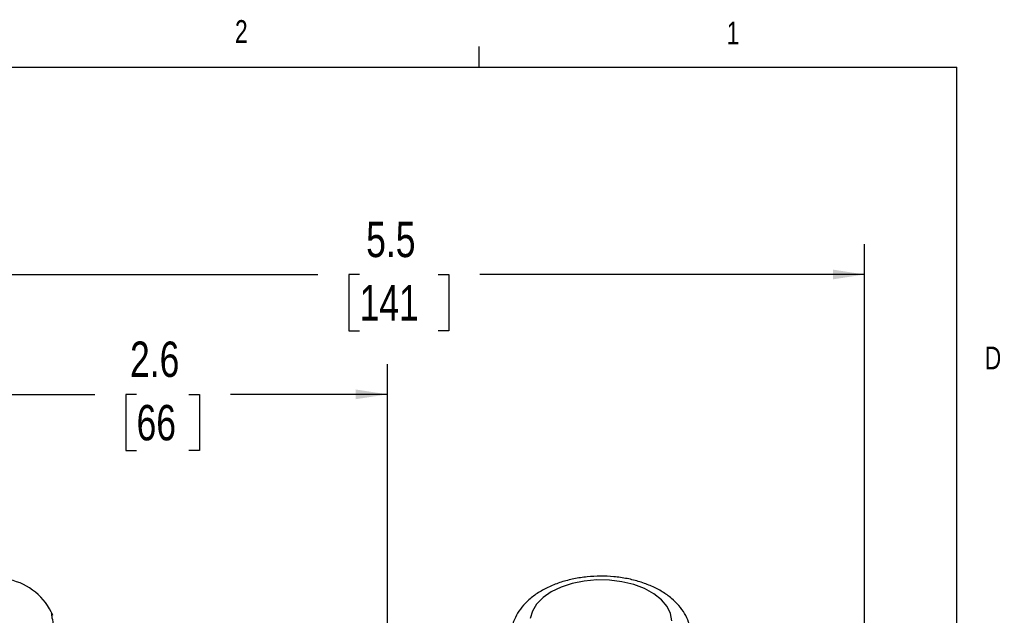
# Model space of a CAD drawing. Header units: inches. Extents: x 0.4 to 16.6, y 0.2 to 10.8.
# Tile 17 of 17: x 12.5 to 16.6, y 8.4 to 10.8. Entities that reach past the tile are written whole.
import ezdxf

# ---------------------------------------------------------------- set-up
doc = ezdxf.new("R2010")
doc.units = ezdxf.units.IN
doc.header["$MEASUREMENT"] = 0
doc.layers.add('BORDER', color=7, linetype='Continuous', lineweight=25)
doc.layers.add('SLD-0', color=7, linetype='Continuous', lineweight=25)
doc.styles.add('SLDTEXTSTYLE0', font='TXT', dxfattribs={"width": 0.75})
doc.dimstyles.new('SLDDIMSTYLE0', dxfattribs={"dimtxt": 0.145833, "dimasz": 0.13, "dimexe": 0, "dimexo": 0.0625, "dimgap": 0.036458, "dimtad": 0, "dimtih": 1, "dimtoh": 1, "dimdec": 1, "dimlfac": 1.5, "dimrnd": 1e-09, "dimzin": 12, "dimdsep": 46, "dimtxsty": 'SLDTEXTSTYLE0', "dimsah": 1, "dimcen": 0.09, "dimadec": 0, "dimazin": 3, "dimtfac": 1, "dimtdec": 1, "dimtofl": 0, "dimtmove": 0, "dimatfit": 3, "dimfxl": 0, "dimfrac": 2, "dimtolj": 1, "dimtzin": 12, "dimarcsym": 0})

# ---------------------------------------------------------------- blocks, each defined once
blk = doc.blocks.new('_D')
at = {"layer": 'SLD-0'}
for p, q in [((15.9962, 7.3522), (15.9962, 9.9131)), ((12.3032, 9.7881), (13.7426, 9.7881)), ((13.9146, 9.7881), (13.8703, 9.7881)), ((13.8703, 9.7881), (13.8703, 9.5563)), ((14.2379, 9.7881), (14.2822, 9.7881)), ((14.2822, 9.7881), (14.2822, 9.5563)), ((15.9962, 9.7881), (14.4099, 9.7881)), ((13.8703, 9.5563), (13.9146, 9.5563)), ((14.2822, 9.5563), (14.2379, 9.5563))]:
    blk.add_line(p, q, dxfattribs=at)
for points in [[(12.3032, 9.7881), (12.4332, 9.7681), (12.4332, 9.8081)], [(15.9962, 9.7881), (15.8662, 9.8081), (15.8662, 9.7681)]]:
    blk.add_solid(points, dxfattribs=at)
at = {"layer": 'SLD-0', "char_height": 0.14583, "attachment_point": 1, "style": 'SLDTEXTSTYLE0'}
for s, insert in [('5.5', (13.9416, 10.0056)), ('141', (13.9146, 9.7443))]:
    blk.add_mtext(s, dxfattribs=dict(at, insert=insert))
blk = doc.blocks.new('_D_2')
at = {"layer": 'SLD-0', "color": 7}
for p, q in [((12.3032, 8.9665), (12.3032, 9.4193)), ((14.0289, 8.307), (14.0289, 9.4193)), ((12.3032, 9.2943), (12.8233, 9.2943)), ((12.9953, 9.2943), (12.9509, 9.2943)), ((12.9509, 9.2943), (12.9509, 9.0626)), ((13.2108, 9.2943), (13.2552, 9.2943)), ((13.2552, 9.2943), (13.2552, 9.0626)), ((14.0289, 9.2943), (13.3828, 9.2943)), ((12.9509, 9.0626), (12.9953, 9.0626)), ((13.2552, 9.0626), (13.2108, 9.0626))]:
    blk.add_line(p, q, dxfattribs=at)
for points in [[(12.3032, 9.2943), (12.4332, 9.2743), (12.4332, 9.3143)], [(14.0289, 9.2943), (13.8989, 9.3143), (13.8989, 9.2743)]]:
    blk.add_solid(points, dxfattribs=at)
at = {"layer": 'SLD-0', "color": 7, "char_height": 0.14583, "attachment_point": 1, "style": 'SLDTEXTSTYLE0'}
for s, insert in [('2.6', (12.9684, 9.5119)), ('66', (12.9953, 9.2506))]:
    blk.add_mtext(s, dxfattribs=dict(at, insert=insert))

msp = doc.modelspace()

# ---------------------------------------------------------------- linework, layer by layer
at = {"color": 7, "linetype": 'Continuous', "lineweight": 25, "flags": 128}
msp.add_lwpolyline([(15.2019, 8.3605), (15.1964, 8.3912), (15.1817, 8.4208), (15.1582, 8.4483), (15.1268, 8.473), (15.0884, 8.494), (15.0442, 8.5106), (14.9957, 8.5223), (14.9444, 8.5287), (14.892, 8.5296), (14.8402, 8.525), (14.7906, 8.515), (14.7449, 8.5), (14.7044, 8.4804), (14.6705, 8.4569), (14.6443, 8.4302), (14.6266, 8.4011), (14.6181, 8.3707)], dxfattribs=at)
at = {"color": 7, "linetype": 'Continuous', "lineweight": 25}
msp.add_arc((12.4198, 8.286), 0.25, 23.098, 78, dxfattribs=at)
msp.add_open_spline([(15.2809, 8.2955), (15.2809, 8.3032), (15.2809, 8.3238), (15.2718, 8.3564), (15.2552, 8.3919), (15.2311, 8.4248), (15.2002, 8.4549), (15.1625, 8.4817), (15.1188, 8.5045), (15.07, 8.5227), (15.0177, 8.5358), (14.9631, 8.5436), (14.9075, 8.5461), (14.8518, 8.5432), (14.7973, 8.5349), (14.7449, 8.5214), (14.6958, 8.5025), (14.6509, 8.4782), (14.6129, 8.4498), (14.5826, 8.4182), (14.56, 8.3849), (14.5447, 8.3485), (14.537, 8.3167), (14.538, 8.2972), (14.5383, 8.2913)], degree=3, knots=[0, 0, 0, 0, 0.025985, 0.06927, 0.112629, 0.157066, 0.203242, 0.251251, 0.300581, 0.350471, 0.4003, 0.449955, 0.499495, 0.549048, 0.598747, 0.648735, 0.699175, 0.750171, 0.801629, 0.847533, 0.891662, 0.934208, 0.979937, 1, 1, 1, 1], dxfattribs=at)
at = {"color": 8, "linetype": 'Continuous', "lineweight": 25}
msp.add_open_spline([(12.6698, 8.2083), (12.6695, 8.2213), (12.6689, 8.248), (12.6639, 8.2936), (12.6556, 8.3397), (12.6472, 8.3761), (12.6443, 8.3919), (12.6459, 8.3942), (12.649, 8.3853), (12.6495, 8.3839)], degree=3, knots=[0, 0, 0, 0, 0.094175, 0.19371, 0.386916, 0.580796, 0.773102, 0.96549, 1, 1, 1, 1], dxfattribs=at)
at = {"layer": 'BORDER'}
for p, q in [((14.4073, 10.6421), (14.4073, 10.7269)), ((0.6263, 10.6421), (16.3763, 10.6421)), ((16.3763, 0.3921), (16.3763, 10.6421))]:
    msp.add_line(p, q, dxfattribs=at)

# ---------------------------------------------------------------- texts
at = {"color": 7, "linetype": 'Continuous', "lineweight": 0, "char_height": 0.0937, "attachment_point": 1, "style": 'SLDTEXTSTYLE0'}
for s, insert in [('2', (13.401, 10.8362)), ('1', (15.4274, 10.8301)), ('D', (16.4913, 9.491))]:
    msp.add_mtext(s, dxfattribs=dict(at, insert=insert))

# ---------------------------------------------------------------- dimensions: what is measured, and where the dimension line sits
at = {"layer": 'SLD-0'}
dim = msp.add_linear_dim(base=(12.3032, 9.7881), p1=(15.9962, 7.3022), p2=(12.3032, 10.0182), dimstyle='SLDDIMSTYLE0', dxfattribs=at)
dim.commit()
dim.dimension.update_dxf_attribs({"geometry": '_D', "text_midpoint": (14.0763, 9.7881), "dimtype": 160})
at = {"layer": 'SLD-0', "color": 7}
dim = msp.add_linear_dim(base=(12.3032, 9.2943), p1=(14.0289, 8.257), p2=(12.3032, 8.9165), dimstyle='SLDDIMSTYLE0', dxfattribs=at)
dim.commit()
dim.dimension.update_dxf_attribs({"geometry": '_D_2', "text_midpoint": (13.103, 9.2943), "dimtype": 160})

doc.saveas('drawing.dxf')
